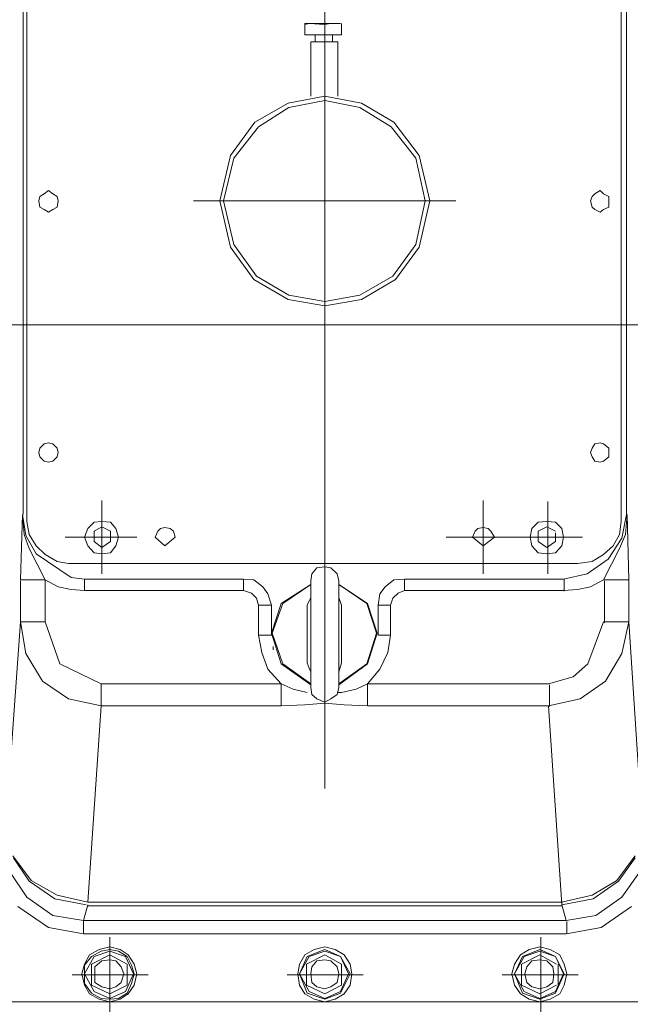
# Model space of a CAD drawing. Header units: inches. Extents: x 0 to 1545919, y 0 to 23143738.
# Tile 101 of 197: x 103044 to 103419, y 174266 to 174870. Entities that reach past the tile are written whole.
import ezdxf

# ---------------------------------------------------------------- set-up
doc = ezdxf.new("R2010")
doc.units = ezdxf.units.IN
doc.header["$LTSCALE"] = 1800
doc.header["$MEASUREMENT"] = 0
for name, pattern in [('CENTER', [2, 1.25, -0.25, 0.25, -0.25]), ('CENTER2', [1.125, 0.75, -0.125, 0.125, -0.125]), ('HIDDEN', [0.375, 0.25, -0.125])]:
    doc.linetypes.add(name, pattern=pattern)
doc.layers.get('0').update_dxf_attribs({"color": 253, "lineweight": 5})
doc.layers.add('CEN', color=8, linetype='CENTER', lineweight=18)
doc.layers.add('EQUIP', color=8, linetype='HIDDEN', lineweight=9)

# ---------------------------------------------------------------- blocks, each defined once
blk = doc.blocks.new('TDBFP (1x50%)')
for p, q in [((-6728.46, -370.34), (-6728.46, 14.06)), ((-6726.31, 17.81), (-6726.31, -374.62)), ((-6361.76, 17.81), (-6361.76, -374.62)), ((-6358.54, 15.13), (-6358.54, -370.34)), ((-6553.15, -69.04), (-6555.83, -69.04)), ((-6555.83, -69.04), (-6555.83, -76.01)), ((-6555.83, -69.58), (-6553.15, -69.04)), ((-6553.15, -69.04), (-6543.5, -69.58)), ((-6533.85, -69.04), (-6553.15, -69.04)), ((-6543.5, -69.58), (-6540.28, -69.04)), ((-6543.5, -69.58), (-6543.5, -76.01)), ((-6540.28, -69.04), (-6535.99, -69.04)), ((-6535.99, -69.04), (-6533.85, -69.04)), ((-6533.31, -69.04), (-6533.31, -76.01)), ((-6533.31, -76.01), (-6555.83, -76.01)), ((-6549.4, -76.01), (-6549.4, -80.3)), ((-6538.68, -76.01), (-6538.68, -80.3)), ((-6552.08, -80.3), (-6552.08, -113.54)), ((-6552.08, -80.3), (-6535.46, -80.3)), ((-6535.46, -80.3), (-6535.46, -113.54)), ((-6543.5, -113.54), (-6566.02, -117.83)), ((-6520.98, -117.83), (-6543.5, -113.54)), ((-6566.02, -117.83), (-6586.39, -129.62)), ((-6565.48, -120.51), (-6584.24, -132.3)), ((-6543.5, -116.22), (-6565.48, -120.51)), ((-6522.06, -120.51), (-6543.5, -116.22)), ((-6502.76, -132.3), (-6522.06, -120.51)), ((-6501.15, -129.62), (-6520.98, -117.83)), ((-6586.39, -129.62), (-6601.4, -149.99)), ((-6584.24, -132.3), (-6599.26, -151.6)), ((-6487.74, -151.6), (-6502.76, -132.3)), ((-6485.6, -149.99), (-6501.15, -129.62)), ((-6601.4, -149.99), (-6607.83, -177.87)), ((-6479.17, -177.87), (-6485.6, -149.99)), ((-6599.26, -151.6), (-6605.69, -177.87)), ((-6481.85, -177.87), (-6487.74, -151.6)), ((-6718.27, -175.19), (-6718.81, -177.87)), ((-6715.59, -173.58), (-6718.27, -175.19)), ((-6712.91, -171.44), (-6715.59, -173.58)), ((-6710.23, -173.58), (-6712.91, -171.44)), ((-6707.55, -175.19), (-6710.23, -173.58)), ((-6707.01, -177.87), (-6707.55, -175.19)), ((-6379.45, -175.19), (-6380.52, -177.87)), ((-6377.84, -173.58), (-6379.45, -175.19)), ((-6374.63, -171.44), (-6377.84, -173.58)), ((-6372.48, -173.58), (-6374.63, -171.44)), ((-6369.26, -175.19), (-6372.48, -173.58)), ((-6369.26, -177.87), (-6369.26, -175.19)), ((-6718.81, -177.87), (-6718.27, -181.63)), ((-6707.55, -181.63), (-6707.01, -177.87)), ((-6707.01, -177.87), (-6707.01, -177.87)), ((-6623.92, -177.87), (-6463.08, -177.87)), ((-6607.83, -177.87), (-6601.4, -206.29)), ((-6605.69, -177.87), (-6599.26, -204.68)), ((-6487.74, -204.68), (-6481.85, -177.87)), ((-6485.6, -206.29), (-6479.17, -177.87)), ((-6481.85, -177.87), (-6481.85, -177.87)), ((-6479.17, -177.87), (-6479.17, -177.87)), ((-6380.52, -177.87), (-6379.45, -181.63)), ((-6369.26, -181.63), (-6369.26, -177.87)), ((-6369.26, -177.87), (-6369.26, -177.87)), ((-6718.27, -181.63), (-6715.59, -183.23)), ((-6715.59, -183.23), (-6712.91, -184.84)), ((-6712.91, -184.84), (-6710.23, -183.23)), ((-6710.23, -183.23), (-6707.55, -181.63)), ((-6379.45, -181.63), (-6377.84, -183.23)), ((-6377.84, -183.23), (-6374.63, -184.84)), ((-6374.63, -184.84), (-6372.48, -183.23)), ((-6372.48, -183.23), (-6369.26, -181.63)), ((-6599.26, -204.68), (-6585.32, -223.98)), ((-6501.68, -223.98), (-6487.74, -204.68)), ((-6601.4, -206.29), (-6586.92, -226.12)), ((-6500.08, -226.12), (-6485.6, -206.29)), ((-6586.92, -226.12), (-6566.02, -238.45)), ((-6585.32, -223.98), (-6565.48, -235.77)), ((-6522.06, -235.77), (-6501.68, -223.98)), ((-6520.98, -238.45), (-6500.08, -226.12)), ((-6566.02, -238.45), (-6543.5, -242.21)), ((-6565.48, -235.77), (-6543.5, -239.53)), ((-6543.5, -239.53), (-6522.06, -235.77)), ((-6543.5, -242.21), (-6520.98, -238.45)), ((-6718.27, -329.59), (-6718.81, -332.27)), ((-6718.81, -332.27), (-6718.27, -334.95)), ((-6715.59, -326.91), (-6718.27, -329.59)), ((-6712.91, -326.37), (-6715.59, -326.91)), ((-6710.23, -326.91), (-6712.91, -326.37)), ((-6707.55, -329.59), (-6710.23, -326.91)), ((-6707.01, -332.27), (-6707.55, -329.59)), ((-6707.55, -334.95), (-6707.01, -332.27)), ((-6707.01, -332.27), (-6707.01, -332.27)), ((-6379.45, -329.59), (-6380.52, -332.27)), ((-6380.52, -332.27), (-6379.45, -334.95)), ((-6377.84, -326.91), (-6379.45, -329.59)), ((-6374.63, -326.37), (-6377.84, -326.91)), ((-6372.48, -326.91), (-6374.63, -326.37)), ((-6369.26, -329.59), (-6372.48, -326.91)), ((-6369.26, -332.27), (-6369.26, -329.59)), ((-6369.26, -334.95), (-6369.26, -332.27)), ((-6369.26, -332.27), (-6369.26, -332.27)), ((-6718.27, -334.95), (-6715.59, -337.63)), ((-6715.59, -337.63), (-6712.91, -338.17)), ((-6712.91, -338.17), (-6710.23, -337.63)), ((-6710.23, -337.63), (-6707.55, -334.95)), ((-6379.45, -334.95), (-6377.84, -337.63)), ((-6377.84, -337.63), (-6374.63, -338.17)), ((-6374.63, -338.17), (-6372.48, -337.63)), ((-6372.48, -337.63), (-6369.26, -334.95)), ((-6680.21, -384.27), (-6680.21, -361.76)), ((-6446.46, -361.76), (-6446.46, -406.79)), ((-6406.79, -384.81), (-6406.79, -362.29)), ((-6728.99, -370.34), (-6730.07, -410.54)), ((-6728.99, -370.34), (-6727.92, -382.67)), ((-6728.99, -370.34), (-6726.85, -383.2)), ((-6726.31, -374.62), (-6724.71, -382.67)), ((-6680.21, -374.62), (-6685.03, -375.16)), ((-6674.85, -375.16), (-6680.21, -374.62)), ((-6407.33, -374.62), (-6412.69, -375.16)), ((-6401.97, -375.16), (-6407.33, -374.62)), ((-6362.83, -382.67), (-6361.76, -374.62)), ((-6361.22, -384.81), (-6358.54, -370.34)), ((-6359.08, -382.67), (-6358.01, -370.34)), ((-6356.93, -410.54), (-6358.01, -370.34)), ((-6688.79, -378.91), (-6690.93, -384.27)), ((-6685.03, -375.16), (-6688.79, -378.91)), ((-6680.21, -377.84), (-6685.03, -380.52)), ((-6685.03, -380.52), (-6685.03, -386.96)), ((-6674.85, -380.52), (-6680.21, -377.84)), ((-6671.63, -378.91), (-6674.85, -375.16)), ((-6674.85, -386.96), (-6674.85, -380.52)), ((-6670.02, -384.27), (-6671.63, -378.91)), ((-6645.9, -380.52), (-6647.51, -384.27)), ((-6644.29, -378.91), (-6645.9, -380.52)), ((-6641.61, -378.38), (-6644.29, -378.91)), ((-6638.39, -378.91), (-6641.61, -378.38)), ((-6636.25, -380.52), (-6638.39, -378.91)), ((-6635.17, -384.27), (-6636.25, -380.52)), ((-6451.29, -380.52), (-6452.9, -384.27)), ((-6449.68, -378.91), (-6451.29, -380.52)), ((-6446.46, -378.38), (-6449.68, -378.91)), ((-6443.25, -378.91), (-6446.46, -378.38)), ((-6441.64, -380.52), (-6443.25, -378.91)), ((-6439.49, -384.27), (-6441.64, -380.52)), ((-6416.44, -378.91), (-6417.51, -384.27)), ((-6412.69, -375.16), (-6416.44, -378.91)), ((-6407.33, -377.84), (-6412.69, -380.52)), ((-6412.69, -380.52), (-6412.69, -386.96)), ((-6401.97, -380.52), (-6407.33, -377.84)), ((-6398.21, -378.91), (-6401.97, -375.16)), ((-6397.14, -384.27), (-6398.21, -378.91)), ((-6727.92, -382.67), (-6724.71, -391.24)), ((-6726.85, -383.2), (-6720.42, -394.46)), ((-6724.71, -382.67), (-6720.42, -389.64)), ((-6702.72, -384.27), (-6658.76, -384.27)), ((-6690.93, -384.27), (-6688.79, -389.64)), ((-6680.21, -384.27), (-6680.21, -406.79)), ((-6671.63, -389.64), (-6670.02, -384.27)), ((-6670.02, -384.27), (-6670.02, -384.27)), ((-6647.51, -384.27), (-6641.61, -389.64)), ((-6641.61, -389.64), (-6635.17, -384.27)), ((-6635.17, -384.27), (-6635.17, -384.27)), ((-6446.46, -384.27), (-6468.98, -384.27)), ((-6452.9, -384.27), (-6446.46, -389.64)), ((-6446.46, -389.64), (-6439.49, -384.27)), ((-6446.46, -384.27), (-6429.31, -384.27)), ((-6439.49, -384.27), (-6439.49, -384.27)), ((-6407.33, -384.27), (-6429.31, -384.27)), ((-6417.51, -384.27), (-6416.44, -389.64)), ((-6407.33, -384.27), (-6385.35, -384.27)), ((-6406.79, -384.81), (-6406.79, -406.79)), ((-6401.97, -386.96), (-6401.97, -381.59)), ((-6398.21, -389.64), (-6397.14, -384.27)), ((-6397.14, -384.27), (-6397.14, -384.27)), ((-6369.8, -397.68), (-6361.22, -384.81)), ((-6366.58, -389.64), (-6362.83, -382.67)), ((-6362.83, -391.24), (-6359.08, -382.67)), ((-6724.71, -391.24), (-6715.06, -410.54)), ((-6720.42, -389.64), (-6715.06, -395)), ((-6688.79, -389.64), (-6685.03, -393.92)), ((-6685.03, -386.96), (-6680.21, -390.71)), ((-6680.21, -390.71), (-6674.85, -386.96)), ((-6674.85, -393.92), (-6671.63, -389.64)), ((-6416.44, -389.64), (-6412.69, -393.92)), ((-6412.69, -386.96), (-6407.33, -390.71)), ((-6407.33, -390.71), (-6401.97, -386.96)), ((-6401.97, -393.92), (-6398.21, -389.64)), ((-6372.48, -395), (-6366.58, -389.64)), ((-6372.48, -410.54), (-6362.83, -391.24)), ((-6720.42, -394.46), (-6698.97, -408.94)), ((-6715.06, -395), (-6707.55, -399.29)), ((-6685.03, -393.92), (-6680.21, -394.46)), ((-6680.21, -394.46), (-6674.85, -393.92)), ((-6412.69, -393.92), (-6407.33, -394.46)), ((-6407.33, -394.46), (-6401.97, -393.92)), ((-6382.67, -406.79), (-6369.8, -397.68)), ((-6379.45, -399.29), (-6372.48, -395)), ((-6707.55, -399.29), (-6700.58, -400.36)), ((-6388.56, -400.36), (-6700.58, -400.36)), ((-6548.32, -403.04), (-6551.54, -406.79)), ((-6543.5, -402.5), (-6548.32, -403.04)), ((-6539.75, -403.04), (-6543.5, -402.5)), ((-6535.99, -406.79), (-6539.75, -403.04)), ((-6388.56, -400.36), (-6379.45, -399.29)), ((-6715.06, -410.54), (-6730.07, -410.54)), ((-6707.01, -414.83), (-6715.06, -410.54)), ((-6715.06, -410.54), (-6715.06, -436.28)), ((-6698.97, -408.94), (-6690.93, -410.01)), ((-6690.93, -410.01), (-6593.36, -410.01)), ((-6690.93, -410.01), (-6690.93, -416.98)), ((-6586.92, -410.54), (-6593.36, -410.01)), ((-6593.36, -410.01), (-6593.36, -416.98)), ((-6581.56, -414.83), (-6586.92, -410.54)), ((-6551.54, -406.79), (-6552.08, -411.08)), ((-6534.92, -411.08), (-6535.99, -406.79)), ((-6501.15, -410.54), (-6506.51, -414.83)), ((-6494.71, -410.01), (-6501.15, -410.54)), ((-6397.14, -410.01), (-6494.71, -410.01)), ((-6494.71, -410.01), (-6494.71, -416.98)), ((-6397.14, -410.01), (-6382.67, -406.79)), ((-6396.61, -410.01), (-6396.61, -417.51)), ((-6372.48, -410.54), (-6380.52, -414.83)), ((-6372.48, -410.54), (-6356.93, -410.54)), ((-6356.93, -436.28), (-6356.93, -410.54)), ((-6730.07, -411.08), (-6730.07, -436.81)), ((-6698.97, -416.44), (-6707.01, -414.83)), ((-6690.93, -416.98), (-6698.97, -416.44)), ((-6593.36, -416.98), (-6690.93, -416.98)), ((-6588.53, -418.59), (-6593.36, -416.98)), ((-6578.35, -419.12), (-6581.56, -414.83)), ((-6552.08, -413.22), (-6570.31, -425.02)), ((-6552.08, -413.22), (-6569.23, -425.02)), ((-6552.08, -476.49), (-6552.08, -411.08)), ((-6534.92, -476.49), (-6534.92, -411.08)), ((-6517.77, -425.02), (-6534.92, -413.22)), ((-6517.23, -425.02), (-6534.92, -413.22)), ((-6506.51, -414.83), (-6509.73, -419.12)), ((-6494.71, -416.98), (-6498.47, -418.59)), ((-6397.14, -416.98), (-6494.71, -416.98)), ((-6388.56, -416.44), (-6397.14, -416.98)), ((-6380.52, -414.83), (-6388.56, -416.44)), ((-6371.94, -436.81), (-6371.94, -411.08)), ((-6585.32, -421.8), (-6588.53, -418.59)), ((-6584.24, -426.09), (-6585.32, -421.8)), ((-6576.2, -426.09), (-6578.35, -419.12)), ((-6552.08, -421.27), (-6553.15, -423.41)), ((-6533.31, -426.09), (-6534.92, -421.27)), ((-6509.73, -419.12), (-6510.8, -426.09)), ((-6501.68, -421.8), (-6503.29, -426.09)), ((-6498.47, -418.59), (-6501.68, -421.8)), ((-6576.2, -426.09), (-6584.24, -426.09)), ((-6584.24, -444.32), (-6584.24, -426.09)), ((-6570.31, -425.02), (-6576.2, -443.25)), ((-6576.2, -444.32), (-6576.2, -426.09)), ((-6569.23, -425.02), (-6575.67, -443.25)), ((-6553.15, -423.41), (-6554.22, -426.09)), ((-6554.22, -426.09), (-6554.22, -431.45)), ((-6533.31, -431.45), (-6533.31, -426.09)), ((-6511.87, -443.25), (-6517.77, -425.02)), ((-6511.33, -443.25), (-6517.23, -425.02)), ((-6510.8, -426.09), (-6503.29, -426.09)), ((-6510.8, -444.32), (-6510.8, -426.09)), ((-6503.29, -426.09), (-6503.29, -444.32)), ((-6554.22, -431.45), (-6554.22, -444.32)), ((-6533.31, -444.32), (-6533.31, -431.45)), ((-6739.18, -561.73), (-6730.07, -436.28)), ((-6715.06, -436.28), (-6730.07, -436.28)), ((-6730.07, -436.28), (-6726.85, -455.58)), ((-6715.06, -436.28), (-6705.94, -462.01)), ((-6382.13, -462.01), (-6372.48, -436.28)), ((-6372.48, -436.28), (-6356.93, -436.28)), ((-6361.22, -455.58), (-6356.93, -436.28)), ((-6356.93, -436.28), (-6348.89, -561.73)), ((-6584.24, -444.32), (-6582.1, -455.04)), ((-6576.2, -444.32), (-6584.24, -444.32)), ((-6576.2, -443.25), (-6570.31, -462.01)), ((-6575.67, -443.25), (-6569.23, -462.01)), ((-6554.22, -444.32), (-6554.22, -456.65)), ((-6543.5, -444.32), (-6543.5, -481.85)), ((-6533.31, -456.65), (-6533.31, -444.32)), ((-6517.77, -462.01), (-6511.87, -443.25)), ((-6517.23, -462.01), (-6511.33, -443.25)), ((-6510.8, -444.32), (-6503.29, -444.32)), ((-6504.9, -455.04), (-6503.29, -444.32)), ((-6575.13, -451.29), (-6575.13, -453.43)), ((-6726.85, -455.58), (-6716.66, -472.73)), ((-6582.1, -455.04), (-6578.35, -465.23)), ((-6554.22, -456.65), (-6554.22, -461.47)), ((-6533.31, -461.47), (-6533.31, -456.65)), ((-6509.73, -465.23), (-6504.9, -455.04)), ((-6371.41, -472.73), (-6361.22, -455.58)), ((-6705.94, -462.01), (-6680.74, -474.34)), ((-6578.35, -465.23), (-6570.31, -474.34)), ((-6570.31, -462.01), (-6552.08, -474.88)), ((-6569.23, -462.01), (-6552.08, -474.34)), ((-6554.22, -461.47), (-6553.15, -464.69)), ((-6553.15, -464.69), (-6552.08, -466.84)), ((-6534.92, -466.84), (-6533.31, -461.47)), ((-6534.92, -474.34), (-6517.77, -462.01)), ((-6534.92, -474.88), (-6517.23, -462.01)), ((-6517.23, -474.34), (-6509.73, -465.23)), ((-6391.24, -470.05), (-6382.13, -462.01)), ((-6406.26, -474.34), (-6391.24, -470.05)), ((-6716.66, -472.73), (-6700.58, -483.46)), ((-6680.74, -474.34), (-6570.31, -474.34)), ((-6680.74, -474.34), (-6680.74, -487.74)), ((-6570.31, -474.34), (-6562.8, -477.56)), ((-6570.31, -474.34), (-6570.31, -487.74)), ((-6552.08, -476.49), (-6551.54, -480.77)), ((-6535.99, -480.77), (-6534.92, -476.49)), ((-6524.2, -477.56), (-6517.23, -474.34)), ((-6517.23, -474.34), (-6406.26, -474.34)), ((-6517.23, -474.34), (-6517.23, -487.74)), ((-6405.72, -474.88), (-6405.72, -488.28)), ((-6386.96, -483.46), (-6371.41, -472.73)), ((-6700.58, -483.46), (-6680.74, -487.74)), ((-6562.8, -477.56), (-6554.22, -479.7)), ((-6551.54, -480.77), (-6548.32, -483.46)), ((-6548.32, -483.46), (-6543.5, -485.6)), ((-6543.5, -485.6), (-6539.75, -483.46)), ((-6539.75, -483.46), (-6535.99, -480.77)), ((-6535.46, -479.7), (-6533.31, -479.7)), ((-6533.31, -479.7), (-6524.2, -477.56)), ((-6406.26, -487.74), (-6386.96, -483.46)), ((-6680.74, -487.74), (-6688.79, -608.37)), ((-6680.74, -487.74), (-6570.31, -487.74)), ((-6570.31, -487.74), (-6555.83, -487.21)), ((-6555.83, -487.21), (-6543.5, -486.14)), ((-6543.5, -486.14), (-6531.71, -487.21)), ((-6531.71, -487.21), (-6517.23, -487.74)), ((-6517.23, -487.74), (-6406.26, -487.74)), ((-6398.21, -609.98), (-6406.26, -487.74)), ((-6723.63, -594.97), (-6734.89, -579.96)), ((-6353.18, -579.96), (-6364.44, -594.97)), ((-6724.71, -595.5), (-6734.36, -581.03)), ((-6353.18, -581.03), (-6363.37, -595.5)), ((-6737.04, -589.07), (-6726.31, -605.15)), ((-6361.22, -605.15), (-6349.96, -589.07)), ((-6709.16, -606.22), (-6724.71, -595.5)), ((-6707.55, -604.08), (-6723.63, -594.97)), ((-6364.44, -594.97), (-6379.45, -604.08)), ((-6363.37, -595.5), (-6378.91, -606.22)), ((-6688.79, -608.37), (-6707.55, -604.08)), ((-6379.45, -604.08), (-6398.21, -608.37)), ((-6726.31, -605.15), (-6710.23, -616.41)), ((-6689.86, -609.98), (-6709.16, -606.22)), ((-6688.79, -609.98), (-6691.47, -619.63)), ((-6397.68, -608.37), (-6688.79, -608.37)), ((-6378.91, -606.22), (-6398.21, -609.98)), ((-6398.21, -608.37), (-6398.21, -607.83)), ((-6395.53, -619.63), (-6398.21, -609.98)), ((-6377.31, -616.41), (-6361.22, -605.15)), ((-6731.67, -611.05), (-6712.91, -623.92)), ((-6710.23, -616.41), (-6691.47, -619.63)), ((-6397.68, -610.51), (-6688.79, -610.51)), ((-6395.53, -619.63), (-6377.31, -616.41)), ((-6374.09, -623.92), (-6355.33, -611.05)), ((-6691.47, -619.63), (-6395.53, -619.63)), ((-6691.47, -627.67), (-6691.47, -619.63)), ((-6395, -627.67), (-6395, -620.16)), ((-6712.91, -623.92), (-6691.47, -627.67)), ((-6691.47, -627.67), (-6395.53, -627.67)), ((-6395.53, -627.67), (-6374.09, -623.92)), ((-6675.38, -652.87), (-6675.38, -629.81)), ((-6411.08, -652.87), (-6411.08, -629.81)), ((-6687.71, -640.54), (-6690.93, -646.43)), ((-6681.82, -637.32), (-6687.71, -640.54)), ((-6680.74, -638.39), (-6686.64, -641.61)), ((-6686.64, -646.43), (-6675.38, -640.54)), ((-6675.38, -638.39), (-6685.03, -641.61)), ((-6675.38, -635.71), (-6681.82, -637.32)), ((-6675.38, -637.32), (-6680.74, -638.39)), ((-6668.95, -637.32), (-6675.38, -635.71)), ((-6670.02, -638.39), (-6675.38, -637.32)), ((-6665.73, -641.61), (-6675.38, -638.39)), ((-6675.38, -640.54), (-6664.66, -646.43)), ((-6664.66, -641.61), (-6670.02, -638.39)), ((-6664.12, -640.54), (-6668.95, -637.32)), ((-6660.37, -646.43), (-6664.12, -640.54)), ((-6555.83, -640.54), (-6559.05, -646.43)), ((-6549.93, -637.32), (-6555.83, -640.54)), ((-6554.76, -646.43), (-6543.5, -640.54)), ((-6543.5, -637.32), (-6554.22, -641.61)), ((-6543.5, -638.39), (-6553.15, -641.61)), ((-6543.5, -635.71), (-6549.93, -637.32)), ((-6537.07, -637.32), (-6543.5, -635.71)), ((-6533.85, -641.61), (-6543.5, -637.32)), ((-6533.85, -641.61), (-6543.5, -638.39)), ((-6543.5, -640.54), (-6533.31, -646.43)), ((-6531.71, -640.54), (-6537.07, -637.32)), ((-6527.95, -646.43), (-6531.71, -640.54)), ((-6423.41, -640.54), (-6427.16, -646.43)), ((-6418.05, -637.32), (-6423.41, -640.54)), ((-6422.88, -646.43), (-6411.62, -640.54)), ((-6411.62, -637.32), (-6422.34, -641.61)), ((-6411.62, -638.39), (-6421.27, -641.61)), ((-6411.62, -635.71), (-6418.05, -637.32)), ((-6405.18, -637.32), (-6411.62, -635.71)), ((-6401.97, -641.61), (-6411.62, -637.32)), ((-6401.97, -641.61), (-6411.62, -638.39)), ((-6411.62, -640.54), (-6401.43, -646.43)), ((-6399.29, -640.54), (-6405.18, -637.32)), ((-6396.61, -646.43), (-6399.29, -640.54)), ((-6690.93, -646.43), (-6692.54, -652.33)), ((-6685.03, -641.61), (-6690.93, -652.33)), ((-6686.64, -641.61), (-6690.93, -646.97)), ((-6686.64, -659.3), (-6686.64, -646.43)), ((-6680.21, -644.29), (-6684.5, -648.04)), ((-6675.38, -643.75), (-6680.21, -644.29)), ((-6671.63, -644.29), (-6675.38, -643.75)), ((-6668.41, -648.04), (-6671.63, -644.29)), ((-6660.91, -652.33), (-6665.73, -641.61)), ((-6661.98, -646.97), (-6664.66, -641.61)), ((-6664.66, -646.43), (-6664.66, -659.3)), ((-6658.76, -652.33), (-6660.37, -646.43)), ((-6559.05, -646.43), (-6560.12, -652.33)), ((-6553.15, -641.61), (-6559.05, -652.33)), ((-6554.22, -641.61), (-6559.05, -652.33)), ((-6554.76, -659.3), (-6554.76, -646.43)), ((-6548.32, -644.29), (-6551.54, -648.04)), ((-6543.5, -643.75), (-6548.32, -644.29)), ((-6539.75, -644.29), (-6543.5, -643.75)), ((-6535.99, -648.04), (-6539.75, -644.29)), ((-6529.03, -652.33), (-6533.85, -641.61)), ((-6527.95, -652.33), (-6533.85, -641.61)), ((-6533.31, -646.43), (-6533.31, -659.3)), ((-6526.88, -652.33), (-6527.95, -646.43)), ((-6427.16, -646.43), (-6428.77, -652.33)), ((-6421.27, -641.61), (-6427.16, -652.33)), ((-6422.34, -641.61), (-6427.16, -652.33)), ((-6422.88, -659.3), (-6422.88, -646.43)), ((-6416.44, -644.29), (-6419.66, -648.04)), ((-6411.62, -643.75), (-6416.44, -644.29)), ((-6407.33, -644.29), (-6411.62, -643.75)), ((-6403.58, -648.04), (-6407.33, -644.29)), ((-6397.14, -652.33), (-6401.97, -641.61)), ((-6396.61, -652.33), (-6401.97, -641.61)), ((-6400.36, -646.43), (-6400.36, -659.3)), ((-6395, -652.33), (-6396.61, -646.43)), ((-6692.54, -652.33), (-6690.93, -659.3)), ((-6690.93, -646.97), (-6690.93, -652.33)), ((-6690.93, -652.33), (-6685.03, -663.05)), ((-6690.93, -652.33), (-6690.93, -658.23)), ((-6684.5, -648.04), (-6684.5, -652.33)), ((-6684.5, -652.33), (-6684.5, -657.69)), ((-6666.81, -652.33), (-6668.41, -648.04)), ((-6668.41, -657.69), (-6666.81, -652.33)), ((-6666.81, -652.33), (-6666.81, -652.33)), ((-6665.73, -663.05), (-6660.91, -652.33)), ((-6660.37, -652.33), (-6661.98, -646.97)), ((-6661.98, -658.23), (-6660.37, -652.33)), ((-6660.91, -652.33), (-6660.91, -652.33)), ((-6660.37, -652.33), (-6660.37, -652.33)), ((-6660.37, -659.3), (-6658.76, -652.33)), ((-6658.76, -652.33), (-6658.76, -652.33)), ((-6560.12, -652.33), (-6559.05, -659.3)), ((-6559.05, -652.33), (-6553.15, -663.05)), ((-6559.05, -652.33), (-6554.22, -664.12)), ((-6551.54, -648.04), (-6552.08, -652.33)), ((-6552.08, -652.33), (-6551.54, -657.69)), ((-6534.92, -652.33), (-6535.99, -648.04)), ((-6535.99, -657.69), (-6534.92, -652.33)), ((-6534.92, -652.33), (-6534.92, -652.33)), ((-6533.85, -663.05), (-6529.03, -652.33)), ((-6533.85, -664.12), (-6527.95, -652.33)), ((-6529.03, -652.33), (-6529.03, -652.33)), ((-6527.95, -652.33), (-6527.95, -652.33)), ((-6527.95, -659.3), (-6526.88, -652.33)), ((-6526.88, -652.33), (-6526.88, -652.33)), ((-6428.77, -652.33), (-6427.16, -659.3)), ((-6427.16, -652.33), (-6421.27, -663.05)), ((-6427.16, -652.33), (-6422.34, -664.12)), ((-6419.66, -648.04), (-6420.73, -652.33)), ((-6420.73, -652.33), (-6419.66, -657.69)), ((-6403.04, -652.33), (-6403.58, -648.04)), ((-6403.58, -657.69), (-6403.04, -652.33)), ((-6403.04, -652.33), (-6403.04, -652.33)), ((-6401.97, -663.05), (-6397.14, -652.33)), ((-6401.97, -664.12), (-6396.61, -652.33)), ((-6397.14, -652.33), (-6397.14, -652.33)), ((-6396.61, -652.33), (-6396.61, -652.33)), ((-6396.61, -659.3), (-6395, -652.33)), ((-6395, -652.33), (-6395, -652.33)), ((-6698.44, -652.87), (-6651.79, -652.87)), ((-6690.93, -658.23), (-6686.64, -664.12)), ((-6684.5, -657.69), (-6680.21, -660.37)), ((-6675.38, -652.87), (-6675.38, -675.92)), ((-6671.63, -660.37), (-6668.41, -657.69)), ((-6664.66, -664.12), (-6661.98, -658.23)), ((-6543.5, -652.87), (-6566.55, -652.87)), ((-6551.54, -657.69), (-6548.32, -660.37)), ((-6543.5, -652.87), (-6519.91, -652.87)), ((-6539.75, -660.37), (-6535.99, -657.69)), ((-6411.08, -652.87), (-6434.67, -652.87)), ((-6419.66, -657.69), (-6416.44, -660.37)), ((-6411.08, -652.87), (-6388.03, -652.87)), ((-6411.08, -652.87), (-6411.08, -675.92)), ((-6407.33, -660.37), (-6403.58, -657.69)), ((-6690.93, -659.3), (-6687.71, -664.66)), ((-6687.71, -664.66), (-6681.82, -667.88)), ((-6675.38, -664.66), (-6686.64, -659.3)), ((-6686.64, -664.12), (-6680.74, -667.34)), ((-6685.03, -663.05), (-6675.38, -667.34)), ((-6680.21, -660.37), (-6675.38, -661.44)), ((-6664.66, -659.3), (-6675.38, -664.66)), ((-6675.38, -661.44), (-6671.63, -660.37)), ((-6675.38, -667.34), (-6665.73, -663.05)), ((-6670.02, -667.34), (-6664.66, -664.12)), ((-6668.95, -667.88), (-6664.12, -664.66)), ((-6664.12, -664.66), (-6660.37, -659.3)), ((-6559.05, -659.3), (-6555.83, -664.66)), ((-6555.83, -664.66), (-6549.93, -667.88)), ((-6543.5, -664.66), (-6554.76, -659.3)), ((-6554.22, -664.12), (-6543.5, -667.88)), ((-6553.15, -663.05), (-6543.5, -667.34)), ((-6548.32, -660.37), (-6543.5, -661.44)), ((-6533.31, -659.3), (-6543.5, -664.66)), ((-6543.5, -661.44), (-6539.75, -660.37)), ((-6543.5, -667.34), (-6533.85, -663.05)), ((-6543.5, -667.88), (-6533.85, -664.12)), ((-6537.07, -667.88), (-6531.71, -664.66)), ((-6531.71, -664.66), (-6527.95, -659.3)), ((-6427.16, -659.3), (-6423.41, -664.66)), ((-6423.41, -664.66), (-6418.05, -667.88)), ((-6411.62, -664.66), (-6422.88, -659.3)), ((-6422.34, -664.12), (-6411.62, -667.88)), ((-6421.27, -663.05), (-6411.62, -667.34)), ((-6416.44, -660.37), (-6411.62, -661.44)), ((-6401.43, -659.3), (-6411.62, -664.66)), ((-6411.62, -661.44), (-6407.33, -660.37)), ((-6411.62, -667.34), (-6401.97, -663.05)), ((-6411.62, -667.88), (-6401.97, -664.12)), ((-6405.18, -667.88), (-6399.29, -664.66)), ((-6399.29, -664.66), (-6396.61, -659.3)), ((-6769.2, -669.49), (-6317.8, -669.49)), ((-6681.82, -667.88), (-6675.38, -669.49)), ((-6680.74, -667.34), (-6675.38, -667.88)), ((-6675.38, -667.88), (-6670.02, -667.34)), ((-6675.38, -669.49), (-6668.95, -667.88)), ((-6549.93, -667.88), (-6543.5, -669.49)), ((-6543.5, -669.49), (-6537.07, -667.88)), ((-6418.05, -667.88), (-6411.62, -669.49)), ((-6411.62, -669.49), (-6405.18, -667.88))]:
    blk.add_line(p, q)
at = {"layer": 'CEN', "linetype": 'CENTER2'}
for p, q in [((-6543.5, 811.38), (-6543.5, -1169.59)), ((-11173.61, -254), (-5972.37, -254))]:
    blk.add_line(p, q, dxfattribs=at)

msp = doc.modelspace()

# ---------------------------------------------------------------- block references
at = {"layer": 'EQUIP'}
msp.add_blockref('TDBFP (1x50%)', (109775.003, 174937.047), dxfattribs=at)

doc.saveas('drawing.dxf')
